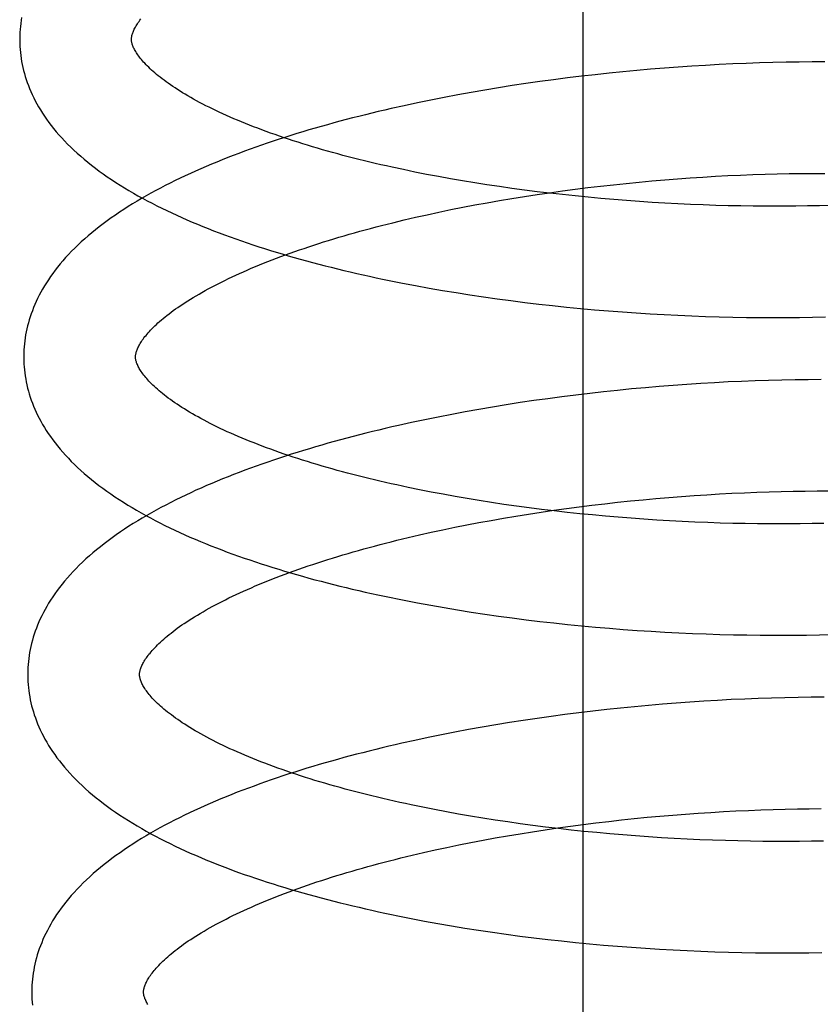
# Model space of a CAD drawing. Header units: inches. Extents: x 0 to 204, y 0 to 132.
# Tile 70 of 112: x 119.976 to 120.119, y 48.34 to 48.516. Entities that reach past the tile are written whole.
import ezdxf

# ---------------------------------------------------------------- set-up
doc = ezdxf.new("R2010")
doc.units = ezdxf.units.IN
doc.header["$LTSCALE"] = 11.243375
doc.header["$MEASUREMENT"] = 0
doc.linetypes.add('HIDDEN', pattern=[0.2, 0.1, -0.1])
doc.layers.add('DEFAULT_2', color=8, linetype='HIDDEN')

msp = doc.modelspace()

# ---------------------------------------------------------------- linework, layer by layer
at = {"layer": 'DEFAULT_2', "color": 8, "linetype": 'HIDDEN'}
for p, q in [((120.07646, 48.20952), (120.07646, 48.77202)), ((120.09347, 48.50712), (120.09101, 48.50693)), ((120.09593, 48.50728), (120.09347, 48.50712)), ((120.09837, 48.50743), (120.09593, 48.50728)), ((120.1008, 48.50756), (120.09837, 48.50743)), ((120.10322, 48.50768), (120.1008, 48.50756)), ((120.10563, 48.50778), (120.10322, 48.50768)), ((120.10802, 48.50786), (120.10563, 48.50778)), ((120.1104, 48.50793), (120.10802, 48.50786)), ((120.11275, 48.50798), (120.1104, 48.50793)), ((120.11509, 48.50801), (120.11275, 48.50798)), ((120.11741, 48.50803), (120.11509, 48.50801)), ((120.11971, 48.50803), (120.11741, 48.50803)), ((120.07615, 48.50548), (120.07367, 48.50518)), ((120.07863, 48.50576), (120.07615, 48.50548)), ((120.08111, 48.50603), (120.07863, 48.50576)), ((120.08359, 48.50628), (120.08111, 48.50603)), ((120.08607, 48.50652), (120.08359, 48.50628)), ((120.08854, 48.50673), (120.08607, 48.50652)), ((120.09101, 48.50693), (120.08854, 48.50673)), ((120.06378, 48.5038), (120.06133, 48.50341)), ((120.06624, 48.50417), (120.06378, 48.5038)), ((120.06871, 48.50452), (120.06624, 48.50417)), ((120.07119, 48.50486), (120.06871, 48.50452)), ((120.07367, 48.50518), (120.07119, 48.50486)), ((120.05403, 48.50215), (120.05162, 48.50169)), ((120.05645, 48.50259), (120.05403, 48.50215)), ((120.05888, 48.50301), (120.05645, 48.50259)), ((120.06133, 48.50341), (120.05888, 48.50301)), ((120.04448, 48.50022), (120.04214, 48.4997)), ((120.04685, 48.50073), (120.04448, 48.50022)), ((120.04922, 48.50122), (120.04685, 48.50073)), ((120.05162, 48.50169), (120.04922, 48.50122)), ((120.04639, 48.48836), (120.04433, 48.48878)), ((120.04848, 48.48794), (120.04639, 48.48836)), ((120.0506, 48.48754), (120.04848, 48.48794)), ((120.10236, 48.48771), (120.10459, 48.48781)), ((120.10459, 48.48781), (120.10681, 48.4879)), ((120.10681, 48.4879), (120.109, 48.48797)), ((120.109, 48.48797), (120.11118, 48.48803)), ((120.11118, 48.48803), (120.11334, 48.48808)), ((120.11334, 48.48808), (120.11548, 48.4881)), ((120.11548, 48.4881), (120.11759, 48.48812)), ((120.11759, 48.48812), (120.11968, 48.48812)), ((120.05273, 48.48716), (120.0506, 48.48754)), ((120.05489, 48.48678), (120.05273, 48.48716)), ((120.05707, 48.48642), (120.05489, 48.48678)), ((120.05927, 48.48608), (120.05707, 48.48642)), ((120.06149, 48.48575), (120.05927, 48.48608)), ((120.0796, 48.48584), (120.08189, 48.48609)), ((120.08189, 48.48609), (120.08418, 48.48633)), ((120.08418, 48.48633), (120.08647, 48.48656)), ((120.08647, 48.48656), (120.08876, 48.48677)), ((120.08876, 48.48677), (120.09105, 48.48696)), ((120.09105, 48.48696), (120.09333, 48.48714)), ((120.09333, 48.48714), (120.0956, 48.48731)), ((120.0956, 48.48731), (120.09787, 48.48745)), ((120.09787, 48.48745), (120.10012, 48.48759)), ((120.10012, 48.48759), (120.10236, 48.48771)), ((120.06372, 48.48543), (120.06149, 48.48575)), ((120.06596, 48.48513), (120.06372, 48.48543)), ((120.06822, 48.48484), (120.06596, 48.48513)), ((120.06597, 48.48399), (120.06822, 48.48433)), ((120.07049, 48.48457), (120.06822, 48.48484)), ((120.06822, 48.48433), (120.07048, 48.48466)), ((120.07048, 48.48466), (120.07275, 48.48498)), ((120.07277, 48.48431), (120.07049, 48.48457)), ((120.07275, 48.48498), (120.07503, 48.48528)), ((120.07505, 48.48407), (120.07277, 48.48431)), ((120.07503, 48.48528), (120.07731, 48.48557)), ((120.07731, 48.48557), (120.0796, 48.48584)), ((120.05495, 48.48205), (120.05712, 48.48247)), ((120.05712, 48.48247), (120.05931, 48.48287)), ((120.05931, 48.48287), (120.06152, 48.48326)), ((120.06152, 48.48326), (120.06374, 48.48363)), ((120.06374, 48.48363), (120.06597, 48.48399)), ((120.07734, 48.48384), (120.07505, 48.48407)), ((120.07963, 48.48363), (120.07734, 48.48384)), ((120.08193, 48.48343), (120.07963, 48.48363)), ((120.08423, 48.48325), (120.08193, 48.48343)), ((120.08652, 48.48308), (120.08423, 48.48325)), ((120.08881, 48.48293), (120.08652, 48.48308)), ((120.0911, 48.48279), (120.08881, 48.48293)), ((120.09339, 48.48267), (120.0911, 48.48279)), ((120.09566, 48.48256), (120.09339, 48.48267)), ((120.09793, 48.48247), (120.09566, 48.48256)), ((120.10019, 48.4824), (120.09793, 48.48247)), ((120.04649, 48.48027), (120.04857, 48.48073)), ((120.04857, 48.48073), (120.05067, 48.48119)), ((120.05067, 48.48119), (120.0528, 48.48163)), ((120.0528, 48.48163), (120.05495, 48.48205)), ((120.10243, 48.48233), (120.10019, 48.4824)), ((120.10466, 48.48229), (120.10243, 48.48233)), ((120.10688, 48.48226), (120.10466, 48.48229)), ((120.11234, 48.48224), (120.11017, 48.48223)), ((120.11449, 48.48226), (120.11234, 48.48224)), ((120.11662, 48.48229), (120.11449, 48.48226)), ((120.11872, 48.48233), (120.11662, 48.48229)), ((120.12079, 48.48239), (120.11872, 48.48233)), ((120.04242, 48.4793), (120.04444, 48.47979)), ((120.04444, 48.47979), (120.04649, 48.48027)), ((120.04651, 48.46805), (120.04891, 48.46761)), ((120.04891, 48.46761), (120.05132, 48.46719)), ((120.05132, 48.46719), (120.05374, 48.46679)), ((120.05374, 48.46679), (120.05618, 48.46641)), ((120.05618, 48.46641), (120.05863, 48.46604)), ((120.05863, 48.46604), (120.06109, 48.46569)), ((120.06109, 48.46569), (120.06356, 48.46536)), ((120.06356, 48.46536), (120.06603, 48.46505)), ((120.06603, 48.46505), (120.06852, 48.46475)), ((120.06852, 48.46475), (120.07101, 48.46447)), ((120.07101, 48.46447), (120.0735, 48.46421)), ((120.0735, 48.46421), (120.076, 48.46397)), ((120.076, 48.46397), (120.0785, 48.46374)), ((120.0785, 48.46374), (120.08099, 48.46353)), ((120.08099, 48.46353), (120.08349, 48.46334)), ((120.08349, 48.46334), (120.08598, 48.46316)), ((120.08598, 48.46316), (120.08847, 48.463)), ((120.08847, 48.463), (120.09095, 48.46286)), ((120.09095, 48.46286), (120.09343, 48.46274)), ((120.09343, 48.46274), (120.0959, 48.46263)), ((120.0959, 48.46263), (120.09836, 48.46254)), ((120.09836, 48.46254), (120.1008, 48.46246)), ((120.1008, 48.46246), (120.10324, 48.4624)), ((120.10324, 48.4624), (120.10566, 48.46236)), ((120.10566, 48.46236), (120.10806, 48.46233)), ((120.10806, 48.46233), (120.11045, 48.46233)), ((120.11045, 48.46233), (120.11282, 48.46233)), ((120.11282, 48.46233), (120.11517, 48.46235)), ((120.11517, 48.46235), (120.1175, 48.46239)), ((120.1175, 48.46239), (120.11981, 48.46245)), ((120.1024, 48.45082), (120.09996, 48.45069)), ((120.10482, 48.45093), (120.1024, 48.45082)), ((120.10724, 48.45102), (120.10482, 48.45093)), ((120.10963, 48.4511), (120.10724, 48.45102)), ((120.11201, 48.45116), (120.10963, 48.4511)), ((120.11438, 48.4512), (120.11201, 48.45116)), ((120.11672, 48.45123), (120.11438, 48.4512)), ((120.11904, 48.45124), (120.11672, 48.45123)), ((120.08013, 48.44906), (120.07764, 48.44878)), ((120.08263, 48.44932), (120.08013, 48.44906)), ((120.08512, 48.44957), (120.08263, 48.44932)), ((120.08761, 48.4498), (120.08512, 48.44957)), ((120.09009, 48.45001), (120.08761, 48.4498)), ((120.09257, 48.45021), (120.09009, 48.45001)), ((120.09504, 48.45038), (120.09257, 48.45021)), ((120.0975, 48.45054), (120.09504, 48.45038)), ((120.09996, 48.45069), (120.0975, 48.45054)), ((120.06768, 48.44748), (120.0652, 48.44712)), ((120.07016, 48.44783), (120.06768, 48.44748)), ((120.07265, 48.44816), (120.07016, 48.44783)), ((120.07514, 48.44848), (120.07265, 48.44816)), ((120.07764, 48.44878), (120.07514, 48.44848)), ((120.05783, 48.44591), (120.05539, 48.44547)), ((120.06028, 48.44633), (120.05783, 48.44591)), ((120.06273, 48.44673), (120.06028, 48.44633)), ((120.0652, 48.44712), (120.06273, 48.44673)), ((120.04816, 48.44406), (120.04578, 48.44356)), ((120.05056, 48.44455), (120.04816, 48.44406)), ((120.05296, 48.44502), (120.05056, 48.44455)), ((120.05539, 48.44547), (120.05296, 48.44502)), ((120.04578, 48.44356), (120.04342, 48.44303)), ((120.04722, 48.43154), (120.04515, 48.43197)), ((120.04931, 48.43113), (120.04722, 48.43154)), ((120.05142, 48.43073), (120.04931, 48.43113)), ((120.05356, 48.43035), (120.05142, 48.43073)), ((120.05572, 48.42997), (120.05356, 48.43035)), ((120.0579, 48.42962), (120.05572, 48.42997)), ((120.08491, 48.42954), (120.0872, 48.42977)), ((120.0872, 48.42977), (120.08949, 48.42998)), ((120.08949, 48.42998), (120.09177, 48.43017)), ((120.09177, 48.43017), (120.09405, 48.43035)), ((120.09405, 48.43035), (120.09632, 48.43052)), ((120.09632, 48.43052), (120.09859, 48.43066)), ((120.09859, 48.43066), (120.10084, 48.4308)), ((120.10084, 48.4308), (120.10309, 48.43092)), ((120.10309, 48.43092), (120.10531, 48.43102)), ((120.10531, 48.43102), (120.10753, 48.43111)), ((120.10753, 48.43111), (120.10973, 48.43118)), ((120.10973, 48.43118), (120.11191, 48.43124)), ((120.11191, 48.43124), (120.11406, 48.43128)), ((120.11406, 48.43128), (120.1162, 48.43131)), ((120.1162, 48.43131), (120.11832, 48.43133)), ((120.11832, 48.43133), (120.12041, 48.43133)), ((120.0601, 48.42927), (120.0579, 48.42962)), ((120.06231, 48.42894), (120.0601, 48.42927)), ((120.06454, 48.42862), (120.06231, 48.42894)), ((120.06679, 48.42832), (120.06454, 48.42862)), ((120.06904, 48.42804), (120.06679, 48.42832)), ((120.07131, 48.42776), (120.06904, 48.42804)), ((120.07121, 48.42787), (120.07348, 48.42819)), ((120.07348, 48.42819), (120.07575, 48.42849)), ((120.07575, 48.42849), (120.07804, 48.42878)), ((120.07804, 48.42878), (120.08032, 48.42905)), ((120.08032, 48.42905), (120.08261, 48.4293)), ((120.08261, 48.4293), (120.08491, 48.42954)), ((120.06003, 48.42608), (120.06224, 48.42647)), ((120.06224, 48.42647), (120.06446, 48.42684)), ((120.06446, 48.42684), (120.0667, 48.4272)), ((120.0667, 48.4272), (120.06895, 48.42754)), ((120.06895, 48.42754), (120.07121, 48.42787)), ((120.07359, 48.42751), (120.07131, 48.42776)), ((120.07587, 48.42727), (120.07359, 48.42751)), ((120.07816, 48.42704), (120.07587, 48.42727)), ((120.08045, 48.42683), (120.07816, 48.42704)), ((120.08274, 48.42663), (120.08045, 48.42683)), ((120.08504, 48.42645), (120.08274, 48.42663)), ((120.08733, 48.42628), (120.08504, 48.42645)), ((120.08963, 48.42613), (120.08733, 48.42628)), ((120.09191, 48.426), (120.08963, 48.42613)), ((120.04929, 48.42394), (120.0514, 48.42439)), ((120.0514, 48.42439), (120.05352, 48.42484)), ((120.05352, 48.42484), (120.05567, 48.42526)), ((120.05567, 48.42526), (120.05784, 48.42568)), ((120.05784, 48.42568), (120.06003, 48.42608)), ((120.0942, 48.42587), (120.09191, 48.426)), ((120.09647, 48.42577), (120.0942, 48.42587)), ((120.09874, 48.42568), (120.09647, 48.42577)), ((120.10099, 48.4256), (120.09874, 48.42568)), ((120.10324, 48.42554), (120.10099, 48.4256)), ((120.10546, 48.4255), (120.10324, 48.42554)), ((120.10768, 48.42546), (120.10546, 48.4255)), ((120.10988, 48.42545), (120.10768, 48.42546)), ((120.11528, 48.42547), (120.11313, 48.42545)), ((120.11741, 48.4255), (120.11528, 48.42547)), ((120.11951, 48.42554), (120.11741, 48.4255)), ((120.04314, 48.42251), (120.04516, 48.423)), ((120.04516, 48.423), (120.04721, 48.42347)), ((120.04721, 48.42347), (120.04929, 48.42394)), ((120.04682, 48.41133), (120.0492, 48.4109)), ((120.0492, 48.4109), (120.0516, 48.41048)), ((120.0516, 48.41048), (120.05401, 48.41007)), ((120.05401, 48.41007), (120.05644, 48.40969)), ((120.05644, 48.40969), (120.05888, 48.40932)), ((120.05888, 48.40932), (120.06133, 48.40897)), ((120.06133, 48.40897), (120.06378, 48.40864)), ((120.06378, 48.40864), (120.06625, 48.40832)), ((120.06625, 48.40832), (120.06873, 48.40802)), ((120.06873, 48.40802), (120.07121, 48.40774)), ((120.07121, 48.40774), (120.07369, 48.40747)), ((120.07369, 48.40747), (120.07618, 48.40723)), ((120.07618, 48.40723), (120.07867, 48.407)), ((120.07867, 48.407), (120.08116, 48.40678)), ((120.08116, 48.40678), (120.08364, 48.40659)), ((120.08364, 48.40659), (120.08613, 48.40641)), ((120.08613, 48.40641), (120.08861, 48.40625)), ((120.08861, 48.40625), (120.09109, 48.4061)), ((120.09109, 48.4061), (120.09356, 48.40597)), ((120.09356, 48.40597), (120.09602, 48.40586)), ((120.09602, 48.40586), (120.09847, 48.40577)), ((120.09847, 48.40577), (120.10091, 48.40569)), ((120.10091, 48.40569), (120.10334, 48.40562)), ((120.10334, 48.40562), (120.10575, 48.40558)), ((120.10575, 48.40558), (120.10815, 48.40555)), ((120.10815, 48.40555), (120.11054, 48.40553)), ((120.11408, 48.40554), (120.11642, 48.40557)), ((120.11642, 48.40557), (120.11874, 48.40561)), ((120.11874, 48.40561), (120.12104, 48.40567)), ((120.11725, 48.39444), (120.1149, 48.39441)), ((120.11957, 48.39445), (120.11725, 48.39444)), ((120.08567, 48.39276), (120.08318, 48.39251)), ((120.08815, 48.39299), (120.08567, 48.39276)), ((120.09064, 48.3932), (120.08815, 48.39299)), ((120.09311, 48.3934), (120.09064, 48.3932)), ((120.09558, 48.39358), (120.09311, 48.3934)), ((120.09804, 48.39374), (120.09558, 48.39358)), ((120.10049, 48.39389), (120.09804, 48.39374)), ((120.10293, 48.39402), (120.10049, 48.39389)), ((120.10536, 48.39413), (120.10293, 48.39402)), ((120.10777, 48.39422), (120.10536, 48.39413)), ((120.11016, 48.3943), (120.10777, 48.39422)), ((120.11254, 48.39436), (120.11016, 48.3943)), ((120.1149, 48.39441), (120.11254, 48.39436)), ((120.07073, 48.39102), (120.06825, 48.39067)), ((120.07321, 48.39135), (120.07073, 48.39102)), ((120.0757, 48.39167), (120.07321, 48.39135)), ((120.07819, 48.39197), (120.0757, 48.39167)), ((120.08068, 48.39225), (120.07819, 48.39197)), ((120.08318, 48.39251), (120.08068, 48.39225)), ((120.06085, 48.38951), (120.05841, 48.38909)), ((120.06331, 48.38992), (120.06085, 48.38951)), ((120.06577, 48.3903), (120.06331, 48.38992)), ((120.06825, 48.39067), (120.06577, 48.3903)), ((120.05114, 48.38773), (120.04875, 48.38724)), ((120.05355, 48.3882), (120.05114, 48.38773)), ((120.05597, 48.38866), (120.05355, 48.3882)), ((120.05841, 48.38909), (120.05597, 48.38866)), ((120.04638, 48.38674), (120.04402, 48.38622)), ((120.04875, 48.38724), (120.04638, 48.38674)), ((120.0499, 48.37436), (120.0478, 48.37478)), ((120.05203, 48.37396), (120.0499, 48.37436)), ((120.05418, 48.37357), (120.05203, 48.37396)), ((120.05635, 48.3732), (120.05418, 48.37357)), ((120.0902, 48.37319), (120.09249, 48.37338)), ((120.09249, 48.37338), (120.09477, 48.37356)), ((120.09477, 48.37356), (120.09704, 48.37372)), ((120.09704, 48.37372), (120.0993, 48.37387)), ((120.0993, 48.37387), (120.10156, 48.37401)), ((120.10156, 48.37401), (120.1038, 48.37412)), ((120.1038, 48.37412), (120.10603, 48.37423)), ((120.10603, 48.37423), (120.10824, 48.37432)), ((120.10824, 48.37432), (120.11044, 48.37439)), ((120.11044, 48.37439), (120.11262, 48.37445)), ((120.11262, 48.37445), (120.11478, 48.37449)), ((120.11478, 48.37449), (120.11692, 48.37452)), ((120.11692, 48.37452), (120.11903, 48.37454)), ((120.05854, 48.37284), (120.05635, 48.3732)), ((120.06076, 48.37249), (120.05854, 48.37284)), ((120.06298, 48.37216), (120.06076, 48.37249)), ((120.06523, 48.37184), (120.06298, 48.37216)), ((120.06748, 48.37153), (120.06523, 48.37184)), ((120.07419, 48.3714), (120.07647, 48.3717)), ((120.07647, 48.3717), (120.07875, 48.37198)), ((120.07875, 48.37198), (120.08104, 48.37225)), ((120.08104, 48.37225), (120.08333, 48.37251)), ((120.08333, 48.37251), (120.08562, 48.37275)), ((120.08562, 48.37275), (120.08791, 48.37298)), ((120.08791, 48.37298), (120.0902, 48.37319)), ((120.06296, 48.36968), (120.06518, 48.37005)), ((120.06518, 48.37005), (120.06741, 48.37041)), ((120.06741, 48.37041), (120.06966, 48.37075)), ((120.06975, 48.37125), (120.06748, 48.37153)), ((120.06966, 48.37075), (120.07192, 48.37108)), ((120.07204, 48.37097), (120.06975, 48.37125)), ((120.07192, 48.37108), (120.07419, 48.3714)), ((120.07433, 48.37071), (120.07204, 48.37097)), ((120.07662, 48.37047), (120.07433, 48.37071)), ((120.07892, 48.37024), (120.07662, 48.37047)), ((120.08123, 48.37003), (120.07892, 48.37024)), ((120.08354, 48.36983), (120.08123, 48.37003)), ((120.08585, 48.36965), (120.08354, 48.36983)), ((120.05211, 48.3676), (120.05424, 48.36804)), ((120.05424, 48.36804), (120.05639, 48.36847)), ((120.05639, 48.36847), (120.05856, 48.36889)), ((120.05856, 48.36889), (120.06075, 48.36929)), ((120.06075, 48.36929), (120.06296, 48.36968)), ((120.08816, 48.36948), (120.08585, 48.36965)), ((120.09046, 48.36933), (120.08816, 48.36948)), ((120.09277, 48.3692), (120.09046, 48.36933)), ((120.09506, 48.36908), (120.09277, 48.3692)), ((120.09735, 48.36897), (120.09506, 48.36908)), ((120.09963, 48.36888), (120.09735, 48.36897)), ((120.1019, 48.36881), (120.09963, 48.36888)), ((120.10415, 48.36875), (120.1019, 48.36881)), ((120.10639, 48.3687), (120.10415, 48.36875)), ((120.10862, 48.36867), (120.10639, 48.3687)), ((120.11083, 48.36865), (120.10862, 48.36867)), ((120.11302, 48.36865), (120.11083, 48.36865)), ((120.11518, 48.36867), (120.11302, 48.36865)), ((120.11733, 48.36869), (120.11518, 48.36867)), ((120.11945, 48.36873), (120.11733, 48.36869)), ((120.04588, 48.3662), (120.04793, 48.36668)), ((120.04793, 48.36668), (120.05001, 48.36715)), ((120.05001, 48.36715), (120.05211, 48.3676)), ((120.04386, 48.36571), (120.04588, 48.3662)), ((120.04809, 48.35444), (120.05049, 48.354)), ((120.05049, 48.354), (120.0529, 48.35359)), ((120.0529, 48.35359), (120.05533, 48.35319)), ((120.05533, 48.35319), (120.05777, 48.3528)), ((120.05777, 48.3528), (120.06023, 48.35244)), ((120.06023, 48.35244), (120.06269, 48.35209)), ((120.06269, 48.35209), (120.06516, 48.35176)), ((120.06516, 48.35176), (120.06764, 48.35145)), ((120.06764, 48.35145), (120.07013, 48.35115)), ((120.07013, 48.35115), (120.07262, 48.35087)), ((120.07262, 48.35087), (120.07512, 48.35061)), ((120.07512, 48.35061), (120.07762, 48.35037)), ((120.07762, 48.35037), (120.08012, 48.35014)), ((120.08012, 48.35014), (120.08262, 48.34993)), ((120.08262, 48.34993), (120.08512, 48.34974)), ((120.08512, 48.34974), (120.08762, 48.34957)), ((120.08762, 48.34957), (120.09011, 48.34941)), ((120.09011, 48.34941), (120.09259, 48.34927)), ((120.09259, 48.34927), (120.09507, 48.34914)), ((120.09507, 48.34914), (120.09754, 48.34904)), ((120.09754, 48.34904), (120.1, 48.34895)), ((120.1, 48.34895), (120.10245, 48.34887)), ((120.10245, 48.34887), (120.10488, 48.34882)), ((120.10488, 48.34882), (120.10731, 48.34878)), ((120.10731, 48.34878), (120.10971, 48.34875)), ((120.10971, 48.34875), (120.1121, 48.34874)), ((120.1121, 48.34874), (120.11447, 48.34875)), ((120.11447, 48.34875), (120.11683, 48.34877)), ((120.11683, 48.34877), (120.11916, 48.34881))]:
    msp.add_line(p, q, dxfattribs=at)
for points in [[(119.97604, 48.51601), (119.97595, 48.51548), (119.97588, 48.51494), (119.97582, 48.5144), (119.97577, 48.51387), (119.97573, 48.51333), (119.97571, 48.51279), (119.9757, 48.51226), (119.9757, 48.51181)], [(119.9957, 48.51207), (119.9957, 48.51217), (119.9957, 48.51229), (119.99571, 48.51241), (119.99573, 48.51253), (119.99575, 48.51265), (119.99578, 48.51278), (119.99582, 48.51292), (119.99586, 48.51307), (119.99591, 48.51322), (119.99597, 48.51338), (119.99604, 48.51355), (119.99612, 48.51372), (119.9962, 48.5139), (119.9963, 48.51409), (119.9964, 48.51428), (119.99651, 48.51447), (119.99663, 48.51467), (119.99677, 48.51487), (119.99691, 48.51508), (119.99705, 48.51529), (119.99721, 48.5155), (119.99738, 48.51572)], [(119.9757, 48.51181), (119.97571, 48.51136), (119.97573, 48.51082), (119.97577, 48.51029), (119.97582, 48.50975), (119.97588, 48.50921), (119.97596, 48.50867), (119.97605, 48.50814), (119.97615, 48.5076), (119.97627, 48.50706), (119.9764, 48.50652), (119.97654, 48.50598), (119.9767, 48.50544), (119.97687, 48.5049), (119.97705, 48.50436), (119.97725, 48.50382), (119.97747, 48.50328), (119.9777, 48.50274), (119.97794, 48.50219), (119.9782, 48.50165), (119.97848, 48.5011), (119.97878, 48.50055), (119.97909, 48.5), (119.97942, 48.49945), (119.97976, 48.4989), (119.98013, 48.49835), (119.98051, 48.49779), (119.98091, 48.49724), (119.98133, 48.49668), (119.98177, 48.49613), (119.98223, 48.49557), (119.98271, 48.49502), (119.98321, 48.49446), (119.98373, 48.49391), (119.98427, 48.49335), (119.98482, 48.4928), (119.9854, 48.49225), (119.986, 48.49171), (119.98661, 48.49117), (119.98724, 48.49063), (119.98789, 48.49009), (119.98856, 48.48957), (119.98924, 48.48904), (119.98993, 48.48852), (119.99065, 48.48801), (119.99137, 48.4875), (119.99212, 48.487), (119.99287, 48.48651), (119.99364, 48.48602), (119.99443, 48.48553), (119.99522, 48.48505), (119.99603, 48.48458), (119.99685, 48.48412), (119.99768, 48.48366), (119.99852, 48.48321), (119.99937, 48.48276), (120.00023, 48.48232), (120.00111, 48.48189), (120.00199, 48.48146), (120.00288, 48.48104), (120.00379, 48.48062), (120.0047, 48.48021), (120.00562, 48.4798), (120.00656, 48.4794), (120.0075, 48.47901), (120.00845, 48.47862), (120.00941, 48.47824), (120.01038, 48.47786), (120.01136, 48.47749), (120.01234, 48.47712), (120.01334, 48.47675), (120.01434, 48.4764), (120.01535, 48.47604), (120.01637, 48.47569), (120.0174, 48.47535), (120.01844, 48.47501), (120.01948, 48.47468), (120.02053, 48.47435), (120.02159, 48.47403), (120.02265, 48.47371), (120.02372, 48.47339), (120.0248, 48.47308), (120.02589, 48.47278), (120.02699, 48.47248), (120.02809, 48.47218), (120.0292, 48.47189), (120.03031, 48.4716), (120.03143, 48.47132), (120.03256, 48.47104), (120.03369, 48.47077), (120.03483, 48.4705), (120.03597, 48.47023), (120.03712, 48.46997), (120.03828, 48.46971), (120.03944, 48.46946), (120.04061, 48.46922), (120.04178, 48.46897), (120.04296, 48.46874), (120.04414, 48.4685), (120.04651, 48.46805)], [(120.04433, 48.48878), (120.0423, 48.48922), (120.04129, 48.48945), (120.04029, 48.48967), (120.0393, 48.4899), (120.03832, 48.49014), (120.03734, 48.49037), (120.03637, 48.49061), (120.03541, 48.49085), (120.03446, 48.49109), (120.03352, 48.49134), (120.03259, 48.49159), (120.03167, 48.49184), (120.03075, 48.4921), (120.02985, 48.49235), (120.02896, 48.49261), (120.02807, 48.49287), (120.0272, 48.49314), (120.02633, 48.4934), (120.02548, 48.49367), (120.02463, 48.49394), (120.0238, 48.49421), (120.02298, 48.49449), (120.02216, 48.49476), (120.02136, 48.49504), (120.02057, 48.49532), (120.0198, 48.4956), (120.01903, 48.49588), (120.01828, 48.49617), (120.01753, 48.49645), (120.0168, 48.49674), (120.01608, 48.49702), (120.01538, 48.49731), (120.01468, 48.4976), (120.014, 48.49789), (120.01333, 48.49818), (120.01267, 48.49847), (120.01203, 48.49876), (120.0114, 48.49905), (120.01078, 48.49934), (120.01017, 48.49964), (120.00958, 48.49993), (120.009, 48.50022), (120.00843, 48.50051), (120.00788, 48.5008), (120.00733, 48.5011), (120.00681, 48.50139), (120.00629, 48.50167), (120.00579, 48.50196), (120.00531, 48.50225), (120.00483, 48.50253), (120.00437, 48.50282), (120.00392, 48.5031), (120.00349, 48.50338), (120.00307, 48.50366), (120.00266, 48.50394), (120.00226, 48.50422), (120.00188, 48.50449), (120.00151, 48.50476), (120.00116, 48.50503), (120.00082, 48.5053), (120.00049, 48.50556), (120.00017, 48.50582), (119.99987, 48.50608), (119.99957, 48.50633), (119.99929, 48.50658), (119.99902, 48.50683), (119.99877, 48.50708), (119.99852, 48.50732), (119.99829, 48.50755), (119.99807, 48.50779), (119.99786, 48.50802), (119.99766, 48.50824), (119.99748, 48.50846), (119.9973, 48.50868), (119.99713, 48.50889), (119.99698, 48.50909), (119.99684, 48.5093), (119.9967, 48.50949), (119.99657, 48.50969), (119.99646, 48.50988), (119.99635, 48.51006), (119.99625, 48.51024), (119.99616, 48.51042), (119.99608, 48.51059), (119.99601, 48.51075), (119.99594, 48.51091), (119.99589, 48.51106), (119.99584, 48.5112), (119.9958, 48.51134), (119.99577, 48.51148), (119.99574, 48.5116), (119.99572, 48.51172), (119.99571, 48.51184), (119.9957, 48.51196), (119.9957, 48.51207)], [(120.04214, 48.4997), (120.04098, 48.49943), (120.03982, 48.49916), (120.03866, 48.49888), (120.03752, 48.4986), (120.03637, 48.49831), (120.03524, 48.49802), (120.0341, 48.49773), (120.03298, 48.49743), (120.03186, 48.49713), (120.03074, 48.49682), (120.02964, 48.49651), (120.02854, 48.49619), (120.02744, 48.49587), (120.02636, 48.49555), (120.02528, 48.49522), (120.0242, 48.49489), (120.02314, 48.49455), (120.02208, 48.49421), (120.02103, 48.49386), (120.01998, 48.49351), (120.01895, 48.49315), (120.01792, 48.49279), (120.0169, 48.49243), (120.01589, 48.49206), (120.01488, 48.49169), (120.01389, 48.49131), (120.0129, 48.49093), (120.01192, 48.49054), (120.01095, 48.49014), (120.00998, 48.48975), (120.00903, 48.48934), (120.00809, 48.48894), (120.00715, 48.48852), (120.00623, 48.4881), (120.00531, 48.48768), (120.0044, 48.48725), (120.0035, 48.48682), (120.00262, 48.48638), (120.00174, 48.48594), (120.00087, 48.48549), (120.00002, 48.48503), (119.99917, 48.48457), (119.99833, 48.4841), (119.99751, 48.48363), (119.9967, 48.48315), (119.9959, 48.48267), (119.99511, 48.48218), (119.99433, 48.48168), (119.99356, 48.48118), (119.99281, 48.48067), (119.99207, 48.48015), (119.99135, 48.47963), (119.99064, 48.47911), (119.98994, 48.47858), (119.98926, 48.47804), (119.9886, 48.4775), (119.98796, 48.47696), (119.98733, 48.47641), (119.98671, 48.47586), (119.98612, 48.4753), (119.98554, 48.47474), (119.98498, 48.47418), (119.98444, 48.47362), (119.98392, 48.47305), (119.98342, 48.47249), (119.98294, 48.47192), (119.98248, 48.47136), (119.98204, 48.47079), (119.98162, 48.47023), (119.98122, 48.46967), (119.98083, 48.4691), (119.98047, 48.46854), (119.98012, 48.46798), (119.97979, 48.46742), (119.97948, 48.46687), (119.97918, 48.46631), (119.97891, 48.46576), (119.97865, 48.46521), (119.9784, 48.46466), (119.97817, 48.46411), (119.97796, 48.46356), (119.97776, 48.46302), (119.97757, 48.46247), (119.9774, 48.46193), (119.97725, 48.46139), (119.9771, 48.46084), (119.97698, 48.4603), (119.97686, 48.45976), (119.97676, 48.45923), (119.97667, 48.45869), (119.9766, 48.45815), (119.97654, 48.45761), (119.97649, 48.45708), (119.97645, 48.45654), (119.97643, 48.456), (119.97642, 48.45547), (119.97642, 48.45502)], [(120.11017, 48.48223), (120.10798, 48.48225), (120.10688, 48.48226)], [(119.99642, 48.45528), (119.99642, 48.45538), (119.99642, 48.4555), (119.99643, 48.45561), (119.99645, 48.45573), (119.99647, 48.45586), (119.9965, 48.45599), (119.99654, 48.45613), (119.99658, 48.45628), (119.99663, 48.45643), (119.99669, 48.45659), (119.99676, 48.45676), (119.99683, 48.45693), (119.99692, 48.45711), (119.99701, 48.45729), (119.99712, 48.45748), (119.99723, 48.45768), (119.99735, 48.45788), (119.99748, 48.45808), (119.99762, 48.45828), (119.99777, 48.45849), (119.99793, 48.45871), (119.9981, 48.45893), (119.99829, 48.45915), (119.99848, 48.45938), (119.99868, 48.45962), (119.9989, 48.45985), (119.99912, 48.4601), (119.99936, 48.46034), (119.99961, 48.46059), (119.99987, 48.46085), (120.00014, 48.46111), (120.00043, 48.46137), (120.00073, 48.46163), (120.00104, 48.4619), (120.00136, 48.46217), (120.0017, 48.46245), (120.00204, 48.46273), (120.00241, 48.46301), (120.00278, 48.46329), (120.00317, 48.46358), (120.00357, 48.46387), (120.00399, 48.46416), (120.00441, 48.46445), (120.00485, 48.46474), (120.00531, 48.46504), (120.00577, 48.46534), (120.00625, 48.46563), (120.00674, 48.46593), (120.00725, 48.46624), (120.00777, 48.46654), (120.0083, 48.46684), (120.00885, 48.46715), (120.00941, 48.46746), (120.00998, 48.46776), (120.01057, 48.46807), (120.01117, 48.46838), (120.01178, 48.46868), (120.0124, 48.46899), (120.01304, 48.4693), (120.01369, 48.46961), (120.01435, 48.46991), (120.01503, 48.47022), (120.01571, 48.47053), (120.01641, 48.47083), (120.01712, 48.47114), (120.01785, 48.47144), (120.01858, 48.47174), (120.01933, 48.47205), (120.02009, 48.47235), (120.02086, 48.47265), (120.02164, 48.47295), (120.02243, 48.47324), (120.02324, 48.47354), (120.02405, 48.47384), (120.02488, 48.47413), (120.02572, 48.47442), (120.02656, 48.47471), (120.02742, 48.475), (120.02829, 48.47528), (120.02917, 48.47557), (120.03006, 48.47585), (120.03095, 48.47613), (120.03186, 48.47641), (120.03278, 48.47668), (120.0337, 48.47695), (120.03464, 48.47723), (120.03558, 48.47749), (120.03653, 48.47776), (120.03749, 48.47802), (120.03846, 48.47828), (120.03944, 48.47854), (120.04042, 48.47879), (120.04142, 48.47905), (120.04242, 48.4793)], [(119.97642, 48.45502), (119.97643, 48.45457), (119.97645, 48.45403), (119.97649, 48.4535), (119.97654, 48.45296), (119.9766, 48.45243), (119.97668, 48.45189), (119.97677, 48.45135), (119.97687, 48.45082), (119.97698, 48.45028), (119.97711, 48.44974), (119.97726, 48.4492), (119.97741, 48.44867), (119.97758, 48.44813), (119.97777, 48.44759), (119.97797, 48.44705), (119.97818, 48.44651), (119.97841, 48.44597), (119.97865, 48.44542), (119.97891, 48.44488), (119.97919, 48.44433), (119.97948, 48.44379), (119.97979, 48.44324), (119.98012, 48.44269), (119.98046, 48.44214), (119.98082, 48.44159), (119.9812, 48.44104), (119.9816, 48.44049), (119.98202, 48.43993), (119.98246, 48.43938), (119.98291, 48.43883), (119.98339, 48.43827), (119.98388, 48.43772), (119.9844, 48.43717), (119.98493, 48.43662), (119.98548, 48.43607), (119.98605, 48.43553), (119.98664, 48.43499), (119.98725, 48.43445), (119.98788, 48.43391), (119.98852, 48.43338), (119.98918, 48.43285), (119.98986, 48.43233), (119.99055, 48.43181), (119.99126, 48.43129), (119.99198, 48.43079), (119.99272, 48.43029), (119.99347, 48.42979), (119.99424, 48.4293), (119.99501, 48.42882), (119.9958, 48.42835), (119.9966, 48.42787), (119.99742, 48.42741), (119.99824, 48.42695), (119.99908, 48.4265), (119.99993, 48.42606), (120.00078, 48.42562), (120.00165, 48.42518), (120.00253, 48.42475), (120.00342, 48.42433), (120.00432, 48.42392), (120.00523, 48.42351), (120.00614, 48.4231), (120.00707, 48.4227), (120.00801, 48.42231), (120.00895, 48.42192), (120.00991, 48.42153), (120.01087, 48.42116), (120.01184, 48.42078), (120.01283, 48.42041), (120.01381, 48.42005), (120.01481, 48.41969), (120.01582, 48.41934), (120.01683, 48.41899), (120.01785, 48.41865), (120.01888, 48.41831), (120.01992, 48.41798), (120.02097, 48.41765), (120.02202, 48.41732), (120.02308, 48.417), (120.02414, 48.41669), (120.02522, 48.41638), (120.0263, 48.41607), (120.02739, 48.41577), (120.02848, 48.41547), (120.02959, 48.41518), (120.03069, 48.41489), (120.03181, 48.41461), (120.03293, 48.41433), (120.03406, 48.41406), (120.03519, 48.41379), (120.03633, 48.41352), (120.03747, 48.41326), (120.03862, 48.41301), (120.03978, 48.41275), (120.04094, 48.41251), (120.04211, 48.41226), (120.04328, 48.41202), (120.04445, 48.41179), (120.04682, 48.41133)], [(120.04515, 48.43197), (120.04312, 48.43241), (120.04211, 48.43263), (120.04111, 48.43286), (120.04012, 48.43309), (120.03914, 48.43332), (120.03816, 48.43355), (120.0372, 48.43379), (120.03624, 48.43403), (120.03529, 48.43428), (120.03434, 48.43452), (120.03341, 48.43477), (120.03249, 48.43502), (120.03157, 48.43528), (120.03067, 48.43553), (120.02977, 48.43579), (120.02889, 48.43605), (120.02801, 48.43632), (120.02715, 48.43658), (120.02629, 48.43685), (120.02545, 48.43712), (120.02461, 48.43739), (120.02379, 48.43767), (120.02298, 48.43794), (120.02218, 48.43822), (120.02138, 48.4385), (120.02061, 48.43878), (120.01984, 48.43906), (120.01908, 48.43934), (120.01834, 48.43963), (120.01761, 48.43991), (120.01689, 48.4402), (120.01618, 48.44049), (120.01549, 48.44077), (120.0148, 48.44106), (120.01413, 48.44135), (120.01347, 48.44164), (120.01283, 48.44193), (120.0122, 48.44223), (120.01158, 48.44252), (120.01097, 48.44281), (120.01037, 48.4431), (120.00979, 48.44339), (120.00922, 48.44368), (120.00867, 48.44398), (120.00812, 48.44427), (120.00759, 48.44456), (120.00708, 48.44485), (120.00658, 48.44513), (120.00609, 48.44542), (120.00561, 48.44571), (120.00515, 48.44599), (120.0047, 48.44628), (120.00426, 48.44656), (120.00384, 48.44684), (120.00343, 48.44711), (120.00303, 48.44739), (120.00265, 48.44766), (120.00228, 48.44794), (120.00192, 48.4482), (120.00158, 48.44847), (120.00125, 48.44873), (120.00093, 48.44899), (120.00063, 48.44925), (120.00033, 48.44951), (120.00005, 48.44976), (119.99978, 48.45001), (119.99952, 48.45025), (119.99928, 48.45049), (119.99905, 48.45073), (119.99882, 48.45096), (119.99861, 48.45119), (119.99841, 48.45141), (119.99823, 48.45163), (119.99805, 48.45185), (119.99788, 48.45206), (119.99773, 48.45227), (119.99758, 48.45247), (119.99744, 48.45267), (119.99732, 48.45286), (119.9972, 48.45305), (119.99709, 48.45324), (119.99699, 48.45342), (119.99689, 48.4536), (119.99681, 48.45377), (119.99674, 48.45394), (119.99667, 48.4541), (119.99661, 48.45426), (119.99656, 48.45441), (119.99652, 48.45455), (119.99649, 48.45468), (119.99646, 48.45481), (119.99644, 48.45493), (119.99643, 48.45505), (119.99642, 48.45517), (119.99642, 48.45528)], [(120.04342, 48.44303), (120.04225, 48.44277), (120.04108, 48.44249), (120.03992, 48.44222), (120.03877, 48.44194), (120.03761, 48.44165), (120.03647, 48.44136), (120.03533, 48.44107), (120.03419, 48.44077), (120.03307, 48.44047), (120.03195, 48.44016), (120.03083, 48.43985), (120.02972, 48.43954), (120.02862, 48.43922), (120.02752, 48.43889), (120.02643, 48.43856), (120.02535, 48.43823), (120.02428, 48.43789), (120.02321, 48.43755), (120.02215, 48.4372), (120.0211, 48.43685), (120.02006, 48.4365), (120.01902, 48.43614), (120.01799, 48.43577), (120.01697, 48.4354), (120.01596, 48.43503), (120.01496, 48.43465), (120.01396, 48.43427), (120.01297, 48.43388), (120.01199, 48.43349), (120.01102, 48.43309), (120.01006, 48.43269), (120.00911, 48.43228), (120.00817, 48.43186), (120.00723, 48.43145), (120.00631, 48.43102), (120.0054, 48.43059), (120.00449, 48.43016), (120.0036, 48.42972), (120.00271, 48.42927), (120.00184, 48.42882), (120.00097, 48.42837), (120.00012, 48.4279), (119.99928, 48.42744), (119.99845, 48.42696), (119.99763, 48.42648), (119.99682, 48.426), (119.99602, 48.42551), (119.99524, 48.42501), (119.99446, 48.4245), (119.99371, 48.424), (119.99296, 48.42348), (119.99223, 48.42296), (119.99151, 48.42243), (119.99081, 48.4219), (119.99013, 48.42136), (119.98946, 48.42082), (119.9888, 48.42028), (119.98817, 48.41973), (119.98755, 48.41917), (119.98695, 48.41861), (119.98636, 48.41805), (119.9858, 48.41749), (119.98525, 48.41692), (119.98473, 48.41636), (119.98422, 48.41579), (119.98374, 48.41522), (119.98327, 48.41465), (119.98282, 48.41408), (119.9824, 48.41352), (119.98199, 48.41295), (119.9816, 48.41238), (119.98123, 48.41182), (119.98088, 48.41126), (119.98055, 48.41069), (119.98023, 48.41014), (119.97993, 48.40958), (119.97965, 48.40902), (119.97939, 48.40847), (119.97914, 48.40791), (119.97891, 48.40736), (119.97869, 48.40681), (119.97849, 48.40627), (119.9783, 48.40572), (119.97813, 48.40517), (119.97798, 48.40463), (119.97783, 48.40408), (119.9777, 48.40354), (119.97759, 48.403), (119.97748, 48.40246), (119.9774, 48.40191), (119.97732, 48.40137), (119.97726, 48.40083), (119.97721, 48.4003), (119.97717, 48.39976), (119.97715, 48.39922), (119.97714, 48.39868), (119.97714, 48.39823)], [(120.11313, 48.42545), (120.11097, 48.42544), (120.10988, 48.42545)], [(119.99714, 48.39849), (119.99714, 48.39859), (119.99714, 48.39871), (119.99715, 48.39882), (119.99717, 48.39894), (119.99719, 48.39907), (119.99722, 48.3992), (119.99726, 48.39934), (119.9973, 48.39949), (119.99735, 48.39964), (119.99741, 48.3998), (119.99748, 48.39996), (119.99755, 48.40014), (119.99764, 48.40032), (119.99774, 48.4005), (119.99784, 48.40069), (119.99795, 48.40089), (119.99807, 48.40108), (119.9982, 48.40129), (119.99835, 48.40149), (119.99849, 48.4017), (119.99865, 48.40192), (119.99882, 48.40214), (119.99901, 48.40236), (119.9992, 48.40259), (119.9994, 48.40283), (119.99962, 48.40306), (119.99984, 48.40331), (120.00008, 48.40355), (120.00033, 48.4038), (120.00059, 48.40406), (120.00086, 48.40432), (120.00115, 48.40458), (120.00145, 48.40484), (120.00176, 48.40511), (120.00208, 48.40538), (120.00242, 48.40566), (120.00277, 48.40593), (120.00313, 48.40622), (120.0035, 48.4065), (120.00389, 48.40679), (120.00429, 48.40707), (120.00471, 48.40737), (120.00513, 48.40766), (120.00557, 48.40795), (120.00603, 48.40825), (120.00649, 48.40855), (120.00697, 48.40884), (120.00747, 48.40914), (120.00797, 48.40945), (120.00849, 48.40975), (120.00902, 48.41005), (120.00957, 48.41036), (120.01013, 48.41066), (120.0107, 48.41097), (120.01129, 48.41128), (120.01189, 48.41159), (120.0125, 48.41189), (120.01313, 48.4122), (120.01376, 48.41251), (120.01441, 48.41282), (120.01507, 48.41312), (120.01575, 48.41343), (120.01643, 48.41374), (120.01713, 48.41404), (120.01784, 48.41435), (120.01857, 48.41465), (120.0193, 48.41495), (120.02005, 48.41525), (120.02081, 48.41556), (120.02158, 48.41586), (120.02236, 48.41616), (120.02315, 48.41645), (120.02396, 48.41675), (120.02477, 48.41704), (120.0256, 48.41734), (120.02644, 48.41763), (120.02729, 48.41792), (120.02814, 48.41821), (120.02901, 48.41849), (120.02989, 48.41878), (120.03078, 48.41906), (120.03167, 48.41934), (120.03258, 48.41962), (120.0335, 48.41989), (120.03442, 48.42016), (120.03536, 48.42043), (120.0363, 48.4207), (120.03725, 48.42097), (120.03821, 48.42123), (120.03918, 48.42149), (120.04016, 48.42175), (120.04115, 48.422), (120.04214, 48.42226), (120.04314, 48.42251)], [(120.11054, 48.40553), (120.11172, 48.40553), (120.11408, 48.40554)], [(119.97714, 48.39823), (119.97715, 48.39778), (119.97717, 48.39724), (119.97721, 48.3967), (119.97726, 48.39616), (119.97732, 48.39563), (119.9774, 48.39509), (119.97749, 48.39455), (119.97759, 48.39401), (119.97771, 48.39347), (119.97784, 48.39293), (119.97798, 48.39239), (119.97814, 48.39185), (119.97831, 48.39131), (119.9785, 48.39077), (119.9787, 48.39023), (119.97891, 48.38969), (119.97914, 48.38914), (119.97939, 48.3886), (119.97965, 48.38805), (119.97993, 48.3875), (119.98022, 48.38696), (119.98054, 48.38641), (119.98087, 48.38585), (119.98121, 48.3853), (119.98158, 48.38475), (119.98196, 48.38419), (119.98236, 48.38364), (119.98279, 48.38308), (119.98323, 48.38253), (119.98369, 48.38197), (119.98417, 48.38141), (119.98467, 48.38086), (119.98519, 48.3803), (119.98573, 48.37975), (119.98629, 48.3792), (119.98687, 48.37865), (119.98746, 48.3781), (119.98808, 48.37756), (119.98871, 48.37702), (119.98936, 48.37649), (119.99003, 48.37596), (119.99071, 48.37543), (119.99141, 48.37492), (119.99212, 48.3744), (119.99285, 48.37389), (119.9936, 48.37339), (119.99436, 48.3729), (119.99513, 48.37241), (119.99591, 48.37192), (119.99671, 48.37144), (119.99752, 48.37097), (119.99834, 48.37051), (119.99917, 48.37005), (120.00001, 48.3696), (120.00087, 48.36915), (120.00173, 48.36871), (120.00261, 48.36828), (120.00349, 48.36785), (120.00439, 48.36743), (120.00529, 48.36701), (120.00621, 48.3666), (120.00713, 48.36619), (120.00807, 48.36579), (120.00901, 48.3654), (120.00996, 48.36501), (120.01093, 48.36463), (120.0119, 48.36425), (120.01288, 48.36387), (120.01387, 48.3635), (120.01486, 48.36314), (120.01587, 48.36278), (120.01688, 48.36243), (120.0179, 48.36208), (120.01893, 48.36174), (120.01997, 48.3614), (120.02101, 48.36107), (120.02206, 48.36074), (120.02312, 48.36041), (120.02419, 48.3601), (120.02527, 48.35978), (120.02635, 48.35947), (120.02744, 48.35916), (120.02853, 48.35886), (120.02964, 48.35857), (120.03075, 48.35828), (120.03186, 48.35799), (120.03299, 48.35771), (120.03411, 48.35743), (120.03525, 48.35715), (120.03639, 48.35689), (120.03754, 48.35662), (120.03869, 48.35636), (120.03985, 48.3561), (120.04101, 48.35585), (120.04218, 48.35561), (120.04335, 48.35536), (120.04453, 48.35513), (120.04571, 48.35489), (120.04809, 48.35444)], [(120.0478, 48.37478), (120.04573, 48.37521), (120.0447, 48.37543), (120.04368, 48.37565), (120.04267, 48.37588), (120.04167, 48.3761), (120.04067, 48.37634), (120.03968, 48.37657), (120.0387, 48.37681), (120.03773, 48.37705), (120.03677, 48.37729), (120.03581, 48.37754), (120.03487, 48.37778), (120.03393, 48.37804), (120.03301, 48.37829), (120.03209, 48.37855), (120.03118, 48.3788), (120.03028, 48.37906), (120.02939, 48.37933), (120.02851, 48.37959), (120.02765, 48.37986), (120.02679, 48.38013), (120.02594, 48.3804), (120.0251, 48.38068), (120.02428, 48.38095), (120.02346, 48.38123), (120.02266, 48.38151), (120.02187, 48.38179), (120.02109, 48.38207), (120.02032, 48.38236), (120.01957, 48.38264), (120.01882, 48.38293), (120.01809, 48.38322), (120.01737, 48.3835), (120.01666, 48.38379), (120.01597, 48.38408), (120.01528, 48.38438), (120.01461, 48.38467), (120.01396, 48.38496), (120.01331, 48.38525), (120.01268, 48.38555), (120.01206, 48.38584), (120.01145, 48.38613), (120.01086, 48.38643), (120.01028, 48.38672), (120.00971, 48.38701), (120.00916, 48.38731), (120.00862, 48.3876), (120.00809, 48.38789), (120.00758, 48.38818), (120.00708, 48.38847), (120.00659, 48.38876), (120.00612, 48.38905), (120.00566, 48.38933), (120.00522, 48.38961), (120.00478, 48.3899), (120.00437, 48.39018), (120.00396, 48.39046), (120.00357, 48.39073), (120.00319, 48.39101), (120.00282, 48.39128), (120.00247, 48.39155), (120.00213, 48.39181), (120.0018, 48.39208), (120.00149, 48.39234), (120.00119, 48.3926), (120.0009, 48.39285), (120.00062, 48.3931), (120.00036, 48.39335), (120.00011, 48.39359), (119.99987, 48.39383), (119.99964, 48.39407), (119.99942, 48.3943), (119.99922, 48.39453), (119.99902, 48.39475), (119.99884, 48.39497), (119.99867, 48.39519), (119.9985, 48.3954), (119.99835, 48.3956), (119.99821, 48.3958), (119.99808, 48.396), (119.99796, 48.39619), (119.99785, 48.39638), (119.99774, 48.39656), (119.99765, 48.39674), (119.99756, 48.39692), (119.99748, 48.39709), (119.99741, 48.39725), (119.99735, 48.39741), (119.9973, 48.39757), (119.99725, 48.39772), (119.99722, 48.39786), (119.99719, 48.39799), (119.99717, 48.39812), (119.99715, 48.39825), (119.99714, 48.39837), (119.99714, 48.39849)], [(120.04402, 48.38622), (120.04285, 48.38595), (120.04169, 48.38568), (120.04053, 48.3854), (120.03937, 48.38512), (120.03822, 48.38483), (120.03708, 48.38454), (120.03594, 48.38425), (120.03481, 48.38395), (120.03368, 48.38365), (120.03256, 48.38334), (120.03145, 48.38303), (120.03034, 48.38272), (120.02924, 48.3824), (120.02815, 48.38207), (120.02706, 48.38174), (120.02598, 48.38141), (120.02491, 48.38107), (120.02384, 48.38073), (120.02279, 48.38038), (120.02174, 48.38003), (120.02069, 48.37968), (120.01966, 48.37932), (120.01863, 48.37895), (120.01761, 48.37858), (120.0166, 48.37821), (120.0156, 48.37783), (120.01461, 48.37745), (120.01362, 48.37706), (120.01264, 48.37667), (120.01168, 48.37627), (120.01072, 48.37587), (120.00977, 48.37546), (120.00882, 48.37504), (120.00789, 48.37463), (120.00697, 48.3742), (120.00606, 48.37377), (120.00515, 48.37334), (120.00426, 48.3729), (120.00338, 48.37246), (120.0025, 48.372), (120.00164, 48.37155), (120.00079, 48.37109), (119.99995, 48.37062), (119.99912, 48.37015), (119.9983, 48.36967), (119.99749, 48.36918), (119.9967, 48.36869), (119.99592, 48.36819), (119.99515, 48.36769), (119.99439, 48.36718), (119.99364, 48.36666), (119.99291, 48.36614), (119.9922, 48.36562), (119.9915, 48.36509), (119.99082, 48.36455), (119.99015, 48.36401), (119.9895, 48.36346), (119.98886, 48.36291), (119.98824, 48.36236), (119.98764, 48.3618), (119.98706, 48.36124), (119.9865, 48.36068), (119.98595, 48.36011), (119.98543, 48.35955), (119.98493, 48.35898), (119.98444, 48.35841), (119.98398, 48.35784), (119.98353, 48.35728), (119.98311, 48.35671), (119.9827, 48.35614), (119.98231, 48.35558), (119.98194, 48.35501), (119.98159, 48.35445), (119.98126, 48.35389), (119.98095, 48.35333), (119.98065, 48.35277), (119.98037, 48.35222), (119.9801, 48.35166), (119.97986, 48.35111), (119.97963, 48.35056), (119.97941, 48.35001), (119.97921, 48.34947), (119.97902, 48.34892), (119.97885, 48.34837), (119.97869, 48.34783), (119.97855, 48.34729), (119.97842, 48.34674), (119.97831, 48.3462), (119.9782, 48.34566), (119.97811, 48.34512), (119.97804, 48.34458), (119.97798, 48.34404), (119.97793, 48.3435), (119.97789, 48.34296), (119.97787, 48.34243), (119.97786, 48.34189), (119.97786, 48.34144)], [(119.99786, 48.34169), (119.99786, 48.3418), (119.99786, 48.34191), (119.99787, 48.34203), (119.99789, 48.34215), (119.99791, 48.34228), (119.99794, 48.34241), (119.99798, 48.34255), (119.99802, 48.34269), (119.99807, 48.34285), (119.99813, 48.34301), (119.9982, 48.34317), (119.99827, 48.34335), (119.99836, 48.34353), (119.99846, 48.34371), (119.99856, 48.3439), (119.99867, 48.3441), (119.99879, 48.34429), (119.99893, 48.3445), (119.99907, 48.3447), (119.99922, 48.34491), (119.99937, 48.34513), (119.99955, 48.34535), (119.99973, 48.34557), (119.99992, 48.3458), (120.00012, 48.34603), (120.00034, 48.34627), (120.00056, 48.34651), (120.0008, 48.34676), (120.00105, 48.34701), (120.00131, 48.34727), (120.00158, 48.34752), (120.00187, 48.34779), (120.00217, 48.34805), (120.00248, 48.34832), (120.0028, 48.34859), (120.00314, 48.34887), (120.00349, 48.34914), (120.00385, 48.34942), (120.00422, 48.34971), (120.00461, 48.34999), (120.00501, 48.35028), (120.00543, 48.35057), (120.00585, 48.35087), (120.00629, 48.35116), (120.00675, 48.35146), (120.00721, 48.35175), (120.00769, 48.35205), (120.00818, 48.35235), (120.00869, 48.35265), (120.00921, 48.35296), (120.00974, 48.35326), (120.01029, 48.35357), (120.01085, 48.35387), (120.01142, 48.35418), (120.01201, 48.35449), (120.01261, 48.35479), (120.01322, 48.3551), (120.01384, 48.35541), (120.01448, 48.35572), (120.01513, 48.35602), (120.01579, 48.35633), (120.01647, 48.35664), (120.01715, 48.35694), (120.01785, 48.35725), (120.01856, 48.35755), (120.01929, 48.35786), (120.02002, 48.35816), (120.02077, 48.35846), (120.02153, 48.35876), (120.0223, 48.35906), (120.02308, 48.35936), (120.02387, 48.35966), (120.02468, 48.35996), (120.02549, 48.36025), (120.02632, 48.36055), (120.02716, 48.36084), (120.028, 48.36113), (120.02886, 48.36142), (120.02973, 48.3617), (120.03061, 48.36198), (120.03149, 48.36227), (120.03239, 48.36255), (120.0333, 48.36282), (120.03422, 48.3631), (120.03514, 48.36337), (120.03608, 48.36364), (120.03702, 48.36391), (120.03797, 48.36418), (120.03893, 48.36444), (120.0399, 48.3647), (120.04088, 48.36496), (120.04186, 48.36521), (120.04286, 48.36546), (120.04386, 48.36571)], [(119.99861, 48.33951), (119.99851, 48.33969), (119.99841, 48.33987), (119.99832, 48.34005), (119.99824, 48.34022), (119.99817, 48.34038), (119.9981, 48.34054), (119.99805, 48.34069), (119.998, 48.34083), (119.99796, 48.34097), (119.99793, 48.3411), (119.9979, 48.34123), (119.99788, 48.34135), (119.99787, 48.34147), (119.99786, 48.34159), (119.99786, 48.34169)], [(119.97786, 48.34144), (119.97787, 48.34099), (119.97789, 48.34045), (119.97793, 48.33991), (119.97798, 48.33937)]]:
    msp.add_lwpolyline(points, dxfattribs=at)

doc.saveas('drawing.dxf')
